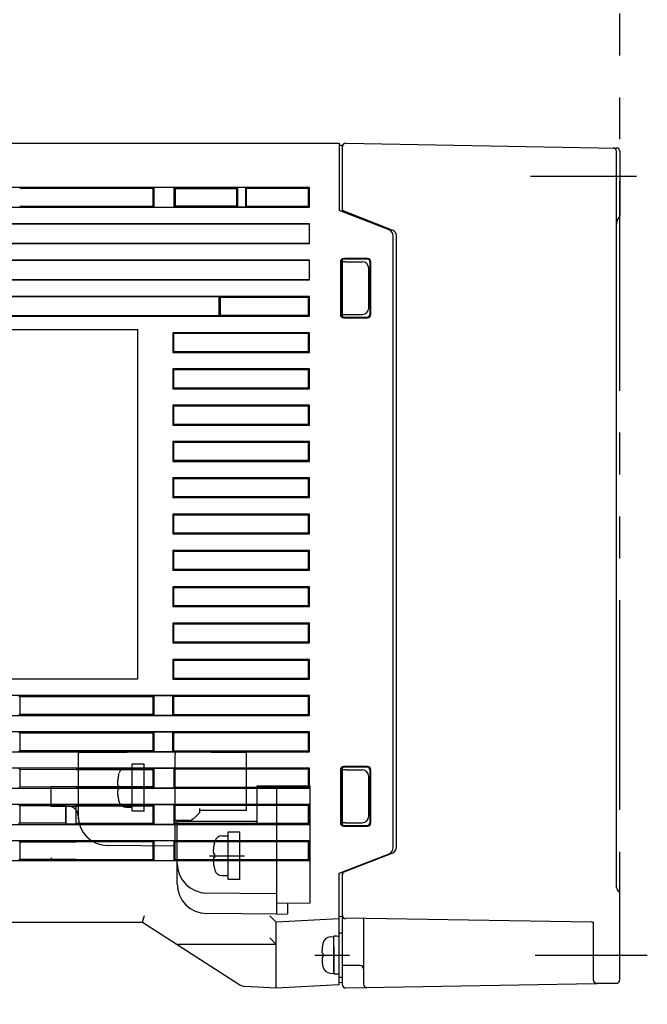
# Model space of a CAD drawing. Header units: millimetres. Extents: x 62 to 795, y -205 to 633.
# Tile 25 of 26: x 566 to 661, y 147 to 296. Entities that reach past the tile are written whole.
import ezdxf

# ---------------------------------------------------------------- set-up
doc = ezdxf.new("R2010")
doc.units = ezdxf.units.MM
doc.linetypes.add('PHANTOMX2', pattern=[127, 63.5, -12.7, 12.7, -12.7, 12.7, -12.7])
for name, color, linetype in [('10', 3, 'CONTINUOUS'), ('12', 7, 'CONTINUOUS'), ('17', 6, 'CONTINUOUS'), ('18', 1, 'PHANTOMX2')]:
    doc.layers.add(name, color=color, linetype=linetype)

msp = doc.modelspace()

# ---------------------------------------------------------------- linework, layer by layer
at = {"layer": '10'}
for p, q in [((531.55, 277.57), (614.55, 277.57)), ((614.55, 277.57), (614.55, 267.37)), ((615.56, 277.56), (656.56, 276.85)), ((614.55, 277.27), (615.1, 277.27)), ((615.05, 267.17), (615.05, 277.27)), ((656.55, 164.78), (656.55, 276.36)), ((657.05, 276.35), (657.05, 266.62)), ((610.08, 270.87), (535.17, 270.87)), ((586.39, 270.68), (566.2, 270.7)), ((586.55, 270.85), (586.39, 270.68)), ((586.39, 268.06), (586.39, 270.68)), ((586.55, 267.9), (586.55, 270.85)), ((589.55, 270.85), (586.55, 270.85)), ((589.55, 270.85), (589.55, 267.9)), ((589.55, 270.85), (589.72, 270.68)), ((589.72, 270.68), (589.72, 268.07)), ((599.05, 270.67), (589.72, 270.68)), ((599.05, 270.71), (599.18, 270.85)), ((599.05, 268.03), (599.05, 270.71)), ((599.18, 270.85), (599.18, 267.9)), ((600.41, 270.85), (599.18, 270.85)), ((600.41, 267.9), (600.41, 270.85)), ((600.55, 270.71), (600.41, 270.85)), ((609.92, 270.72), (600.55, 270.71)), ((600.55, 268.03), (600.55, 270.71)), ((610.08, 270.87), (609.92, 270.72)), ((609.92, 268.03), (609.92, 270.72)), ((610.08, 267.87), (610.08, 270.87)), ((531.55, 267.87), (610.08, 267.87)), ((566.2, 268.05), (586.39, 268.06)), ((586.55, 267.9), (586.39, 268.06)), ((586.55, 267.9), (589.55, 267.9)), ((589.55, 267.9), (589.72, 268.07)), ((589.72, 268.07), (599.05, 268.07)), ((599.18, 267.9), (599.05, 268.03)), ((600.41, 267.9), (599.18, 267.9)), ((600.55, 268.03), (600.41, 267.9)), ((600.55, 268.03), (609.92, 268.03)), ((609.92, 268.03), (610.08, 267.87)), ((622.11, 264.43), (614.55, 267.37)), ((622.61, 264.42), (615.55, 267.18)), ((610.08, 265.37), (548.17, 265.37)), ((552.37, 265.35), (610.05, 265.35)), ((610.05, 265.35), (610.08, 265.37)), ((610.05, 262.4), (610.05, 265.35)), ((610.08, 262.37), (610.08, 265.37)), ((656.55, 265.12), (656.56, 265.18)), ((656.55, 265.11), (656.55, 265.12)), ((656.56, 265.22), (656.56, 265.23)), ((656.56, 265.19), (656.56, 265.22)), ((656.56, 265.18), (656.56, 265.19)), ((622.75, 170.85), (622.75, 263.5)), ((623.25, 170.96), (623.25, 263.49)), ((610.05, 262.4), (552.37, 262.4)), ((552.4, 262.37), (610.08, 262.37)), ((610.08, 262.37), (610.05, 262.4)), ((552.37, 259.85), (610.05, 259.85)), ((610.08, 259.87), (552.4, 259.87)), ((610.05, 259.85), (610.08, 259.87)), ((610.05, 256.9), (610.05, 259.85)), ((610.08, 256.87), (610.08, 259.87)), ((614.75, 259.62), (614.75, 251.62)), ((615.05, 251.31), (615.05, 259.94)), ((615.05, 259.63), (615.07, 259.63)), ((618.84, 260.12), (615.25, 260.12)), ((618.75, 260.03), (615.34, 260.03)), ((615.55, 259.62), (618.05, 259.62)), ((619.34, 251.62), (619.34, 259.62)), ((614.84, 259.53), (614.84, 251.71)), ((619.05, 252.62), (619.05, 258.62)), ((619.25, 251.71), (619.25, 259.53)), ((548.17, 256.87), (610.08, 256.87)), ((610.05, 256.9), (552.37, 256.9)), ((610.08, 256.87), (610.05, 256.9)), ((610.08, 254.37), (531.55, 254.37)), ((531.55, 254.35), (596.41, 254.35)), ((596.41, 251.4), (596.41, 254.35)), ((596.55, 254.21), (596.41, 254.35)), ((609.92, 254.22), (596.55, 254.21)), ((596.55, 251.53), (596.55, 254.21)), ((596.62, 251.53), (596.62, 254.21)), ((610.08, 254.37), (609.92, 254.22)), ((609.92, 251.53), (609.92, 254.22)), ((610.08, 251.37), (610.08, 254.37)), ((596.41, 251.4), (531.55, 251.4)), ((531.55, 251.37), (610.08, 251.37)), ((596.55, 251.53), (596.41, 251.4)), ((596.55, 251.53), (609.92, 251.53)), ((609.92, 251.53), (610.08, 251.37)), ((615.07, 251.62), (615.05, 251.62)), ((615.25, 251.12), (618.84, 251.12)), ((615.34, 251.21), (618.75, 251.21)), ((615.55, 251.62), (618.05, 251.62)), ((537.05, 249.37), (584.05, 249.37)), ((584.05, 249.37), (584.05, 196.37)), ((589.38, 248.87), (589.38, 245.87)), ((589.38, 248.87), (589.55, 248.71)), ((610.08, 248.87), (589.38, 248.87)), ((609.92, 248.72), (589.55, 248.71)), ((589.55, 246.04), (589.55, 248.71)), ((610.08, 248.87), (609.92, 248.72)), ((609.92, 246.03), (609.92, 248.72)), ((610.08, 245.87), (610.08, 248.87)), ((589.55, 246.04), (589.38, 245.87)), ((589.38, 245.87), (610.08, 245.87)), ((589.55, 246.04), (609.92, 246.03)), ((610.08, 245.87), (609.92, 246.03)), ((589.38, 243.37), (589.38, 240.37)), ((589.38, 243.37), (589.55, 243.21)), ((610.08, 243.37), (589.38, 243.37)), ((609.92, 243.22), (589.55, 243.21)), ((589.55, 240.54), (589.55, 243.21)), ((610.08, 243.37), (609.92, 243.22)), ((609.92, 240.53), (609.92, 243.22)), ((610.08, 240.37), (610.08, 243.37)), ((589.55, 240.54), (589.38, 240.37)), ((589.38, 240.37), (610.08, 240.37)), ((589.55, 240.54), (609.92, 240.53)), ((610.08, 240.37), (609.92, 240.53)), ((589.38, 237.87), (589.38, 234.87)), ((589.38, 237.87), (589.55, 237.71)), ((610.08, 237.87), (589.38, 237.87)), ((609.92, 237.72), (589.55, 237.71)), ((589.55, 235.04), (589.55, 237.71)), ((610.08, 237.87), (609.92, 237.72)), ((609.92, 235.03), (609.92, 237.72)), ((610.08, 234.87), (610.08, 237.87)), ((589.55, 235.04), (589.38, 234.87)), ((589.38, 234.87), (610.08, 234.87)), ((589.55, 235.04), (609.92, 235.03)), ((610.08, 234.87), (609.92, 235.03)), ((589.38, 232.37), (589.38, 229.37)), ((589.38, 232.37), (589.55, 232.21)), ((610.08, 232.37), (589.38, 232.37)), ((609.92, 232.22), (589.55, 232.21)), ((589.55, 229.54), (589.55, 232.21)), ((610.08, 232.37), (609.92, 232.22)), ((609.92, 229.53), (609.92, 232.22)), ((610.08, 229.37), (610.08, 232.37)), ((589.55, 229.54), (589.38, 229.37)), ((589.38, 229.37), (610.08, 229.37)), ((589.55, 229.54), (609.92, 229.53)), ((610.08, 229.37), (609.92, 229.53)), ((589.38, 226.87), (589.38, 223.87)), ((589.38, 226.87), (589.55, 226.71)), ((610.08, 226.87), (589.38, 226.87)), ((610.08, 226.87), (609.92, 226.72)), ((610.08, 223.87), (610.08, 226.87)), ((609.92, 226.72), (589.55, 226.71)), ((589.55, 224.04), (589.55, 226.71)), ((609.92, 224.03), (609.92, 226.72)), ((589.55, 224.04), (589.38, 223.87)), ((589.38, 223.87), (610.08, 223.87)), ((589.55, 224.04), (609.92, 224.03)), ((610.08, 223.87), (609.92, 224.03)), ((589.38, 221.37), (589.38, 218.37)), ((589.38, 221.37), (589.55, 221.21)), ((610.08, 221.37), (589.38, 221.37)), ((609.92, 221.22), (589.55, 221.21)), ((589.55, 218.54), (589.55, 221.21)), ((610.08, 221.37), (609.92, 221.22)), ((609.92, 218.53), (609.92, 221.22)), ((610.08, 218.37), (610.08, 221.37)), ((589.55, 218.54), (589.38, 218.37)), ((589.38, 218.37), (610.08, 218.37)), ((589.55, 218.54), (609.92, 218.53)), ((610.08, 218.37), (609.92, 218.53)), ((589.38, 215.87), (589.38, 212.87)), ((589.38, 215.87), (589.55, 215.71)), ((610.08, 215.87), (589.38, 215.87)), ((609.92, 215.72), (589.55, 215.71)), ((589.55, 213.04), (589.55, 215.71)), ((610.08, 215.87), (609.92, 215.72)), ((609.92, 213.03), (609.92, 215.72)), ((610.08, 212.87), (610.08, 215.87)), ((589.55, 213.04), (589.38, 212.87)), ((589.38, 212.87), (610.08, 212.87)), ((589.55, 213.04), (609.92, 213.03)), ((610.08, 212.87), (609.92, 213.03)), ((589.38, 210.37), (589.38, 207.37)), ((610.08, 210.37), (589.38, 210.37)), ((589.38, 210.37), (589.55, 210.21)), ((610.08, 210.37), (609.92, 210.22)), ((610.08, 207.37), (610.08, 210.37)), ((609.92, 210.22), (589.55, 210.21)), ((589.55, 207.54), (589.55, 210.21)), ((609.92, 207.53), (609.92, 210.22)), ((589.55, 207.54), (589.38, 207.37)), ((589.38, 207.37), (610.08, 207.37)), ((589.55, 207.54), (609.92, 207.53)), ((610.08, 207.37), (609.92, 207.53)), ((610.08, 204.87), (589.38, 204.87)), ((589.38, 204.87), (589.55, 204.71)), ((589.38, 204.87), (589.38, 201.87)), ((609.92, 204.72), (589.55, 204.71)), ((589.55, 202.04), (589.55, 204.71)), ((610.08, 204.87), (609.92, 204.72)), ((609.92, 202.03), (609.92, 204.72)), ((610.08, 201.87), (610.08, 204.87)), ((589.55, 202.04), (589.38, 201.87)), ((589.38, 201.87), (610.08, 201.87)), ((589.55, 202.04), (609.92, 202.03)), ((610.08, 201.87), (609.92, 202.03)), ((610.08, 199.37), (589.38, 199.37)), ((589.38, 199.37), (589.55, 199.21)), ((589.38, 199.37), (589.38, 196.37)), ((609.92, 199.22), (589.55, 199.21)), ((589.55, 196.54), (589.55, 199.21)), ((610.08, 199.37), (609.92, 199.22)), ((609.92, 196.53), (609.92, 199.22)), ((610.08, 196.37), (610.08, 199.37)), ((584.05, 196.37), (537.05, 196.37)), ((589.55, 196.54), (589.38, 196.37)), ((589.38, 196.37), (610.08, 196.37)), ((589.55, 196.54), (609.92, 196.53)), ((610.08, 196.37), (609.92, 196.53)), ((610.08, 193.87), (548.17, 193.87)), ((566.05, 193.85), (566.21, 193.69)), ((586.4, 193.7), (566.21, 193.69)), ((566.21, 193.69), (566.21, 191.05)), ((586.55, 193.85), (586.4, 193.7)), ((586.4, 191.05), (586.4, 193.7)), ((589.4, 193.85), (586.55, 193.85)), ((586.55, 190.9), (586.55, 193.85)), ((589.4, 193.85), (589.55, 193.71)), ((589.4, 190.9), (589.4, 193.85)), ((609.92, 193.72), (589.55, 193.71)), ((589.55, 191.04), (589.55, 193.71)), ((609.92, 193.72), (610.08, 193.87)), ((609.92, 191.03), (609.92, 193.72)), ((610.08, 190.87), (610.08, 193.87)), ((566.05, 190.9), (566.21, 191.05)), ((566.21, 191.05), (586.4, 191.05)), ((586.55, 190.9), (586.4, 191.05)), ((589.4, 190.9), (589.55, 191.04)), ((589.55, 191.04), (609.92, 191.03)), ((610.08, 190.87), (609.92, 191.03)), ((548.17, 190.87), (610.08, 190.87)), ((586.55, 190.9), (589.4, 190.9)), ((610.08, 188.37), (548.17, 188.37)), ((566.05, 188.35), (566.21, 188.19)), ((586.4, 188.2), (566.21, 188.19)), ((566.21, 188.19), (566.21, 185.55)), ((586.55, 188.35), (586.4, 188.2)), ((586.4, 185.55), (586.4, 188.2)), ((589.4, 188.35), (586.55, 188.35)), ((586.55, 185.4), (586.55, 188.35)), ((589.4, 188.35), (589.55, 188.21)), ((589.4, 185.4), (589.4, 188.35)), ((609.92, 188.22), (589.55, 188.21)), ((589.55, 185.54), (589.55, 188.21)), ((610.08, 188.37), (609.92, 188.22)), ((609.92, 185.53), (609.92, 188.22)), ((610.08, 185.37), (610.08, 188.37)), ((586.4, 187.07), (586.41, 187.07)), ((586.41, 185.54), (586.41, 187.07)), ((548.17, 185.37), (610.08, 185.37)), ((566.05, 185.4), (566.21, 185.55)), ((566.21, 185.6), (571.25, 185.55)), ((566.21, 185.55), (586.4, 185.55)), ((574.75, 185.54), (574.75, 185.55)), ((574.75, 185.54), (586.41, 185.54)), ((586.55, 185.4), (586.41, 185.54)), ((586.55, 185.4), (589.4, 185.4)), ((589.4, 185.4), (589.55, 185.54)), ((589.55, 185.54), (609.92, 185.53)), ((609.92, 185.53), (610.08, 185.37)), ((610.08, 182.87), (531.55, 182.87)), ((566.05, 182.85), (566.23, 182.66)), ((566.23, 182.66), (566.23, 180.08)), ((574.75, 182.65), (566.23, 182.66)), ((586.41, 182.71), (574.75, 182.7)), ((574.75, 182.69), (586.4, 182.7)), ((586.4, 182.7), (586.4, 180.05)), ((586.55, 182.85), (586.41, 182.71)), ((586.41, 180.04), (586.41, 182.71)), ((589.55, 182.85), (586.55, 182.85)), ((586.55, 179.9), (586.55, 182.85)), ((589.55, 182.85), (589.69, 182.71)), ((589.55, 182.85), (589.55, 179.9)), ((609.92, 182.72), (589.69, 182.71)), ((589.69, 182.71), (589.69, 180.04)), ((610.08, 182.87), (609.92, 182.72)), ((609.92, 180.03), (609.92, 182.72)), ((610.08, 179.87), (610.08, 182.87)), ((614.75, 182.62), (614.75, 174.62)), ((614.84, 182.53), (614.84, 174.71)), ((615.05, 174.31), (615.05, 182.94)), ((615.05, 182.63), (615.07, 182.63)), ((618.84, 183.12), (615.25, 183.12)), ((618.75, 183.03), (615.34, 183.03)), ((615.55, 182.62), (618.05, 182.62)), ((619.25, 174.71), (619.25, 182.53)), ((619.34, 174.62), (619.34, 182.62)), ((619.05, 175.62), (619.05, 181.62)), ((540.98, 179.87), (610.08, 179.87)), ((566.05, 179.9), (566.23, 180.08)), ((566.23, 180.08), (574.75, 180.09)), ((586.4, 180.05), (574.75, 180.05)), ((574.75, 180.04), (586.41, 180.04)), ((586.55, 179.9), (586.41, 180.04)), ((586.55, 179.9), (589.55, 179.9)), ((589.55, 179.9), (589.69, 180.04)), ((589.69, 180.04), (609.92, 180.03)), ((609.92, 180.03), (610.08, 179.87)), ((615.02, 178.53), (614.84, 178.53)), ((615.04, 178.88), (615.04, 178.82)), ((615.04, 178.82), (615.04, 178.8)), ((610.08, 177.37), (540.98, 177.37)), ((566.05, 177.35), (566.23, 177.16)), ((573.15, 177.16), (566.23, 177.16)), ((566.23, 177.16), (566.23, 174.58)), ((573.15, 177.16), (573.21, 177.35)), ((573.15, 177.16), (573.15, 174.59)), ((574.75, 177.35), (573.21, 177.35)), ((573.21, 177.35), (573.21, 174.4)), ((574.75, 174.4), (574.75, 177.35)), ((586.41, 177.21), (574.75, 177.2)), ((574.75, 177.19), (586.4, 177.2)), ((586.4, 177.2), (586.4, 175.63)), ((586.55, 177.35), (586.41, 177.21)), ((586.41, 174.54), (586.41, 177.21)), ((589.55, 177.35), (586.55, 177.35)), ((586.55, 174.4), (586.55, 177.35)), ((589.55, 177.35), (589.69, 177.21)), ((589.55, 177.35), (589.55, 174.4)), ((609.92, 177.22), (589.69, 177.21)), ((589.69, 177.21), (589.69, 174.54)), ((610.08, 177.37), (609.92, 177.22)), ((609.92, 174.53), (609.92, 177.22)), ((610.08, 174.37), (610.08, 177.37)), ((566.05, 174.4), (566.23, 174.58)), ((566.23, 174.58), (573.15, 174.59)), ((573.15, 174.59), (573.21, 174.4)), ((615.07, 174.62), (615.05, 174.62)), ((615.55, 174.62), (618.05, 174.62)), ((531.55, 174.37), (610.08, 174.37)), ((574.75, 174.4), (573.21, 174.4)), ((574.75, 174.54), (586.41, 174.54)), ((586.55, 174.4), (586.41, 174.54)), ((586.55, 174.4), (589.55, 174.4)), ((589.55, 174.4), (589.69, 174.54)), ((589.69, 174.54), (609.92, 174.53)), ((609.92, 174.53), (610.08, 174.37)), ((615.25, 174.12), (618.84, 174.12)), ((615.34, 174.21), (618.75, 174.21)), ((610.08, 171.87), (531.55, 171.87)), ((566.05, 171.85), (566.23, 171.66)), ((574.75, 171.65), (566.23, 171.66)), ((566.23, 171.66), (566.23, 169.08)), ((586.41, 171.71), (574.75, 171.7)), ((574.75, 171.65), (574.75, 171.7)), ((586.55, 171.85), (586.41, 171.71)), ((586.41, 169.04), (586.41, 171.71)), ((589.55, 171.85), (586.55, 171.85)), ((586.55, 168.9), (586.55, 171.85)), ((589.55, 171.85), (589.69, 171.71)), ((589.55, 171.85), (589.55, 168.9)), ((609.92, 171.72), (589.69, 171.71)), ((589.69, 171.71), (589.69, 169.04)), ((610.08, 171.87), (609.92, 171.72)), ((609.92, 169.03), (609.92, 171.72)), ((610.08, 168.87), (610.08, 171.87)), ((531.55, 168.87), (610.08, 168.87)), ((566.05, 168.9), (566.23, 169.08)), ((566.23, 169.08), (574.75, 169.09)), ((574.75, 169.04), (574.75, 169.09)), ((574.75, 169.04), (586.41, 169.04)), ((586.55, 168.9), (586.41, 169.04)), ((586.55, 168.9), (589.55, 168.9)), ((589.55, 168.9), (589.69, 169.04)), ((589.69, 169.04), (609.92, 169.03)), ((609.92, 169.03), (610.08, 168.87)), ((614.55, 166.98), (622.11, 169.91)), ((615.55, 167.27), (622.61, 170.02)), ((615.05, 150.08), (615.05, 167.17)), ((614.55, 150.07), (614.55, 166.98)), ((656.9, 164.22), (656.7, 164.43)), ((657.05, 150.79), (657.05, 163.87)), ((584.77, 159.57), (585.07, 160.57)), ((605.05, 159.57), (604.05, 160.52)), ((614.55, 160.07), (605.05, 159.57)), ((615.05, 160.4), (614.55, 160.37)), ((615.28, 160.13), (615.05, 160.13)), ((615.54, 160.23), (652.76, 159.58)), ((618.25, 160.18), (618.25, 150.14)), ((523.55, 159.57), (584.77, 159.57)), ((584.77, 159.57), (599.55, 150.06)), ((605.05, 149.57), (605.05, 159.57)), ((653.05, 150.74), (653.05, 159.58)), ((605.05, 156.17), (604.05, 157.17)), ((605.05, 156.17), (590.2, 156.17)), ((617.76, 152.97), (615.05, 153.01)), ((605.05, 149.57), (600.28, 149.82)), ((614.55, 150.07), (605.05, 149.57)), ((615.05, 150.4), (614.55, 150.37)), ((615.56, 149.58), (656.3, 150.29)), ((653.55, 150.29), (656.55, 150.29))]:
    msp.add_line(p, q, dxfattribs=at)
for points in [[(656.56, 265.23), (656.57, 265.31), (656.59, 265.4), (656.6, 265.48), (656.61, 265.57), (656.63, 265.65), (656.65, 265.73), (656.67, 265.81), (656.69, 265.89), (656.71, 265.96), (656.73, 266.02), (656.76, 266.08), (656.79, 266.13), (656.82, 266.17), (656.85, 266.21), (656.88, 266.24)], [(615, 178.54), (615, 178.54), (614.98, 178.53), (614.97, 178.53), (614.94, 178.53), (614.93, 178.53)], [(615.04, 178.8), (615.03, 178.77), (615.03, 178.76), (615.03, 178.74), (615.03, 178.73), (615.03, 178.72), (615.03, 178.7), (615.03, 178.69), (615.03, 178.67), (615.02, 178.65), (615.02, 178.64), (615.02, 178.62), (615.02, 178.61), (615.02, 178.59), (615.01, 178.58), (615.01, 178.57), (615.01, 178.56), (615, 178.55), (615, 178.54), (615, 178.53), (615, 178.52), (614.99, 178.52), (614.99, 178.52)], [(615.04, 178.95), (615.04, 178.95), (615.04, 178.94), (615.04, 178.94), (615.04, 178.93), (615.04, 178.92), (615.04, 178.92), (615.04, 178.91), (615.04, 178.9), (615.04, 178.89), (615.04, 178.88)]]:
    msp.add_lwpolyline(points, dxfattribs=at)
for centre, radius, start, end in [((615.55, 277.06), 0.5, 89, 180), ((656.05, 276.36), 0.5, 0, 89), ((656.55, 276.35), 0.5, 0, 89), ((656.55, 266.62), 0.5, 311.4206, 359.9994), ((621.75, 263.5), 1, 0, 68.782), ((621.75, 170.85), 1, 291.218, 0), ((572.45, 169.29), 1.5, 180, 187.8049), ((657.05, 164.78), 0.5, 180, 225), ((656.55, 163.87), 0.5, 0, 45), ((615.55, 160.55), 0.5, 180, 269), ((652.75, 159.28), 0.3, 0, 89), ((590.2, 156.67), 0.5, 237.2269, 270), ((617.75, 152.47), 0.5, 0, 89), ((653.55, 150.79), 0.5, 180, 270), ((653.55, 150.74), 0.5, 180, 271), ((656.55, 150.79), 0.5, 270, 0), ((600.36, 151.32), 1.5, 237.2269, 267), ((615.55, 150.08), 0.5, 180, 271), ((618.75, 150.14), 0.5, 180, 271)]:
    msp.add_arc(centre, radius, start, end, dxfattribs=at)
for centre, major_axis, ratio, start_param, end_param in [((615.55, 267.17), (0.5, -0.195), 0.01626, 1.577144, 1.949152), ((622.25, 263.49), (-0.826, -0.564), 0.999777, 2.542332, 3.740853), ((615.25, 259.62), (0.355, -0.355), 0.997265, 2.357564, 3.925621), ((615.34, 259.53), (-0.334, 0.373), 0.997523, -0.728603, 0.839454), ((615.55, 259.63), (0.5, 0), 0.008727, -1.618301, -1.570796), ((618.05, 258.62), (0.707, 0.707), 0.999924, -0.78536, 0.78536), ((618.75, 259.53), (0.37, 0.338), 0.996979, -0.738611, 0.829446), ((618.84, 259.62), (0.355, 0.355), 0.997265, -0.784029, 0.784029), ((618.05, 252.62), (0.707, -0.707), 0.999924, -0.78536, 0.78536), ((615.25, 251.62), (0.355, 0.355), 0.997265, -3.925621, -2.357564), ((615.34, 251.71), (0.334, 0.373), 0.997523, -3.981047, -2.412989), ((615.55, 251.62), (0.5, 0), 0.008727, 1.570796, 1.618301), ((618.75, 251.71), (0.37, -0.338), 0.996979, -0.829446, 0.738611), ((618.84, 251.62), (0.355, -0.355), 0.997265, -0.784029, 0.784029), ((615.25, 182.62), (0.355, -0.355), 0.997265, 2.357564, 3.925621), ((615.34, 182.53), (-0.334, 0.373), 0.997523, -0.728603, 0.839454), ((615.55, 182.63), (0.5, 0), 0.008727, -1.618301, -1.570796), ((618.05, 181.62), (0.707, 0.707), 0.999924, -0.78536, 0.78536), ((618.75, 182.53), (0.37, 0.338), 0.996979, -0.738611, 0.829446), ((618.84, 182.62), (0.355, 0.355), 0.997265, -0.784029, 0.784029), ((615.25, 174.62), (0.355, 0.355), 0.997265, 2.357564, 3.925621), ((615.34, 174.71), (0.334, 0.373), 0.997523, -3.981047, -2.412989), ((615.55, 174.62), (0.5, 0), 0.008727, 1.570796, 1.618301), ((618.05, 175.62), (-0.707, 0.707), 0.999924, -3.926953, -2.356233), ((618.75, 174.71), (0.37, -0.338), 0.996979, -0.829446, 0.738611), ((618.84, 174.62), (0.355, -0.355), 0.997265, -0.784029, 0.784029), ((622.25, 170.96), (-0.826, 0.564), 0.999777, 2.542332, 3.740853), ((615.55, 167.28), (0.5, 0.195), 0.01626, -1.949152, -1.577144)]:
    msp.add_ellipse(centre, major_axis=major_axis, ratio=ratio, start_param=start_param, end_param=end_param, dxfattribs=at)
for points, knots in [([(615.37, 267.25), (615.32, 267.27), (615.22, 267.32), (615.12, 267.44), (615.06, 267.57), (615.05, 267.66), (615.05, 267.7)], [0, 0, 0, 0, 0.28414, 0.538611, 0.773825, 1, 1, 1, 1]), ([(615.53, 259.62), (615.47, 259.62), (615.4, 259.62), (615.3, 259.61), (615.24, 259.61), (615.18, 259.61), (615.13, 259.62), (615.1, 259.62), (615.08, 259.62), (615.07, 259.63), (615.07, 259.63)], [0, 0, 0, 0, 0.334837, 0.489921, 0.631411, 0.755868, 0.860568, 0.942925, 0.974792, 1, 1, 1, 1]), ([(615.07, 251.62), (615.07, 251.62), (615.08, 251.62), (615.1, 251.62), (615.13, 251.63), (615.18, 251.63), (615.24, 251.64), (615.3, 251.64), (615.4, 251.63), (615.47, 251.62), (615.53, 251.62)], [0, 0, 0, 0, 0.025209, 0.057076, 0.139434, 0.244134, 0.368591, 0.510081, 0.665165, 1, 1, 1, 1]), ([(615.53, 182.62), (615.47, 182.62), (615.4, 182.62), (615.3, 182.61), (615.24, 182.61), (615.18, 182.61), (615.13, 182.62), (615.1, 182.62), (615.08, 182.62), (615.07, 182.63), (615.07, 182.63)], [0, 0, 0, 0, 0.334835, 0.489919, 0.631409, 0.755866, 0.860566, 0.942924, 0.974791, 1, 1, 1, 1]), ([(615.07, 174.62), (615.07, 174.62), (615.08, 174.62), (615.1, 174.62), (615.13, 174.63), (615.18, 174.63), (615.24, 174.64), (615.3, 174.64), (615.4, 174.63), (615.47, 174.62), (615.53, 174.62)], [0, 0, 0, 0, 0.025209, 0.057076, 0.139434, 0.244134, 0.368591, 0.510081, 0.665165, 1, 1, 1, 1]), ([(615.37, 167.2), (615.32, 167.18), (615.22, 167.12), (615.12, 167.01), (615.06, 166.88), (615.05, 166.78), (615.05, 166.74)], [0, 0, 0, 0, 0.28414, 0.538611, 0.773825, 1, 1, 1, 1])]:
    msp.add_open_spline(points, degree=3, knots=knots, dxfattribs=at)
at = {"layer": '12'}
for p, q in [((643.54, 272.57), (659.56, 272.57)), ((644.25, 154.57), (661.21, 154.57))]:
    msp.add_line(p, q, dxfattribs=at)
at = {"layer": '17'}
for p, q in [((575.05, 185.05), (575.05, 175.66)), ((575.05, 185.05), (575.05, 175.66)), ((575.25, 185.25), (589.75, 185.37)), ((575.25, 185.25), (589.75, 185.37)), ((589.75, 185.37), (600.55, 185.28)), ((589.75, 185.37), (589.75, 185.07)), ((589.75, 185.37), (600.55, 185.28)), ((589.75, 185.37), (589.75, 185.07)), ((589.75, 171.07), (589.75, 185.07)), ((589.75, 171.07), (589.75, 185.07)), ((600.55, 176.47), (600.55, 185.28)), ((600.55, 176.47), (600.55, 185.28)), ((583.25, 183.55), (585.05, 183.55)), ((583.25, 176.35), (583.25, 183.55)), ((583.25, 183.55), (585.05, 183.55)), ((583.25, 176.35), (583.25, 183.55)), ((585.05, 176.35), (585.05, 183.55)), ((585.05, 176.35), (585.05, 183.55)), ((581.18, 181.85), (581.26, 182.15)), ((581.18, 181.85), (581.26, 182.15)), ((582.32, 182.95), (583.25, 182.95)), ((582.32, 182.95), (583.25, 182.95)), ((575.05, 180.07), (570.95, 180.07)), ((570.95, 177.07), (570.95, 180.07)), ((575.05, 180.07), (570.95, 180.07)), ((570.95, 177.07), (570.95, 180.07)), ((580.45, 179.95), (585.73, 179.95)), ((580.45, 179.95), (585.73, 179.95)), ((581.06, 180.23), (581.18, 180.23)), ((581.06, 180.23), (581.18, 180.23)), ((581.18, 179.67), (581.06, 179.67)), ((581.18, 179.67), (581.06, 179.67)), ((581.18, 180.23), (581.18, 179.67)), ((581.18, 180.23), (581.18, 179.67)), ((602.15, 180.22), (610.15, 180.22)), ((602.15, 174.57), (602.15, 180.22)), ((602.15, 180.22), (610.15, 180.22)), ((602.15, 174.57), (602.15, 180.22)), ((605.15, 160.77), (605.15, 179.92)), ((605.15, 160.77), (605.15, 179.92)), ((610.15, 162.42), (610.15, 180.22)), ((610.15, 162.42), (610.15, 180.22)), ((581.18, 178.07), (581.18, 178.05)), ((581.18, 178.07), (581.18, 178.05)), ((581.18, 178.05), (581.26, 177.74)), ((581.18, 178.05), (581.26, 177.74)), ((575.05, 177.07), (570.95, 177.07)), ((575.05, 177.07), (570.95, 177.07)), ((582.32, 176.95), (583.25, 176.95)), ((582.32, 176.95), (583.25, 176.95)), ((585.05, 176.35), (583.25, 176.35)), ((585.05, 176.35), (583.25, 176.35)), ((592.54, 175.27), (593.45, 176.17)), ((592.54, 175.27), (593.45, 176.17)), ((593.45, 176.17), (593.45, 176.77)), ((593.45, 176.17), (593.45, 176.77)), ((600.55, 176.47), (593.45, 176.47)), ((600.55, 176.47), (593.45, 176.47)), ((591.83, 174.97), (589.75, 174.97)), ((591.83, 174.97), (589.75, 174.97)), ((590.05, 174.87), (602.15, 174.87)), ((590.05, 174.87), (602.15, 174.87)), ((590.05, 165.36), (590.05, 174.86)), ((590.05, 165.36), (590.05, 174.86)), ((597.75, 173.22), (599.55, 173.22)), ((597.75, 166.02), (597.75, 173.22)), ((597.75, 173.22), (599.55, 173.22)), ((597.75, 166.02), (597.75, 173.22)), ((599.55, 166.02), (599.55, 173.22)), ((599.55, 166.02), (599.55, 173.22)), ((595.68, 171.52), (595.76, 171.82)), ((595.68, 171.52), (595.76, 171.82)), ((596.82, 172.62), (597.75, 172.62)), ((596.82, 172.62), (597.75, 172.62)), ((589.75, 171.07), (579.51, 171.16)), ((589.75, 171.07), (579.51, 171.16)), ((594.95, 169.62), (600.23, 169.62)), ((594.95, 169.62), (600.23, 169.62)), ((595.56, 169.9), (595.68, 169.9)), ((595.56, 169.9), (595.68, 169.9)), ((595.68, 169.34), (595.56, 169.34)), ((595.68, 169.34), (595.56, 169.34)), ((595.68, 169.9), (595.68, 169.34)), ((595.68, 169.9), (595.68, 169.34)), ((595.68, 167.74), (595.68, 167.72)), ((595.68, 167.74), (595.68, 167.72)), ((595.68, 167.72), (595.76, 167.42)), ((595.68, 167.72), (595.76, 167.42)), ((596.82, 166.62), (597.75, 166.62)), ((596.82, 166.62), (597.75, 166.62)), ((599.55, 166.02), (597.75, 166.02)), ((599.55, 166.02), (597.75, 166.02)), ((593.92, 163.97), (605.15, 163.87)), ((593.92, 163.97), (605.15, 163.87)), ((610.15, 162.42), (605.15, 162.37)), ((610.15, 162.42), (605.15, 162.37)), ((606.75, 162.39), (606.75, 160.79)), ((606.75, 162.39), (606.75, 160.79)), ((605.15, 160.77), (594.51, 160.86)), ((605.15, 160.77), (594.51, 160.86)), ((605.15, 160.77), (606.75, 160.79)), ((605.15, 160.77), (606.75, 160.79)), ((613.25, 157.33), (613.75, 157.37)), ((613.75, 151.72), (613.75, 157.42)), ((614.55, 157.92), (615.05, 157.92)), ((614.55, 151.22), (614.55, 157.92)), ((614.55, 151.72), (614.55, 157.42)), ((615.05, 151.28), (615.05, 157.92)), ((612.09, 156.33), (612.09, 156.3)), ((613.75, 155.85), (613.75, 154.57)), ((610.87, 154.57), (616.15, 154.57)), ((612.01, 154.88), (612.09, 154.87)), ((612.09, 154.27), (612.01, 154.26)), ((612.09, 154.87), (612.09, 154.27)), ((613.75, 154.57), (613.75, 151.77)), ((612.06, 153.02), (612.06, 153.03)), ((612.09, 152.84), (612.09, 152.82)), ((613.25, 151.82), (613.75, 151.77)), ((613.75, 151.72), (614.55, 151.72)), ((614.55, 151.22), (615.05, 151.22)), ((615.05, 151.22), (615.05, 151.28))]:
    msp.add_line(p, q, dxfattribs=at)
for centre, radius, start, end in [((575.25, 185.05), 0.2, 90.5, 180), ((575.25, 185.05), 0.2, 90.5, 180), ((582.32, 181.85), 1.1, 90, 164.0164), ((582.32, 181.85), 1.1, 90, 164.0164), ((586.99, 180.4), 5.99, 171.6462, 177.9826), ((586.99, 180.4), 5.99, 171.6462, 177.9826), ((588.95, 179.95), 8, 166.4054, 170.5023), ((588.95, 179.95), 8, 166.4054, 170.5023), ((586.99, 179.5), 5.99, 182.0174, 188.3538), ((586.99, 179.5), 5.99, 182.0174, 188.3538), ((588.95, 179.95), 8, 189.4977, 193.5946), ((588.95, 179.95), 8, 189.4977, 193.5946), ((582.32, 178.05), 1.1, 195.9836, 270), ((582.32, 178.05), 1.1, 195.9836, 270), ((573.65, 175.67), 1.4, 0.0004, 90), ((573.65, 175.67), 1.4, 0.0004, 90), ((579.56, 175.66), 4.51, 180.0095, 191.1777), ((579.55, 175.66), 4.5, 180.0072, 185.9287), ((579.55, 175.66), 4.5, 180, 269.5), ((579.56, 175.66), 4.51, 180.0095, 191.1777), ((579.55, 175.66), 4.5, 180.0072, 185.9287), ((579.55, 175.66), 4.5, 180, 269.5), ((579.56, 175.66), 4.51, 185.9243, 191.178), ((579.56, 175.66), 4.51, 185.9243, 191.178), ((591.83, 175.97), 1, 270, 315), ((591.83, 175.97), 1, 270, 315), ((596.82, 171.52), 1.1, 90, 164.0164), ((596.82, 171.52), 1.1, 90, 164.0164), ((601.49, 170.07), 5.99, 171.6462, 177.9826), ((601.49, 170.07), 5.99, 171.6462, 177.9826), ((603.45, 169.62), 8, 166.4054, 170.5023), ((603.45, 169.62), 8, 166.4054, 170.5023), ((601.49, 169.17), 5.99, 182.0174, 188.3538), ((601.49, 169.17), 5.99, 182.0174, 188.3538), ((594.55, 168.46), 4.5, 180, 269.5), ((594.55, 168.46), 4.5, 180, 269.5), ((603.45, 169.62), 8, 189.4977, 193.5946), ((603.45, 169.62), 8, 189.4977, 193.5946), ((596.82, 167.72), 1.1, 195.9836, 270), ((596.82, 167.72), 1.1, 195.9836, 270), ((594.55, 165.36), 4.5, 180, 269.5), ((594.55, 165.36), 4.5, 180, 269.5), ((613.36, 156.03), 1.3, 95, 166.9075), ((618.69, 155.02), 6.72, 173.233, 178.2498), ((620.95, 154.57), 9.03, 169.2724, 172.0888), ((613.41, 156), 1.35, 167.1597, 169.2723), ((618.69, 154.12), 6.72, 181.7502, 186.767), ((620.95, 154.57), 9.03, 187.9112, 190.7276), ((620.95, 154.57), 9.03, 188.8021, 188.99), ((620.95, 154.57), 9.03, 188.99, 189.8072), ((620.95, 154.57), 9.03, 189.9238, 190.2453), ((620.95, 154.57), 9.03, 190.2453, 190.7279), ((613.41, 153.14), 1.35, 190.7278, 191.7812), ((613.41, 153.14), 1.35, 190.7277, 192.8403), ((613.41, 153.14), 1.35, 191.7812, 192.8406), ((613.36, 153.11), 1.3, 193.0925, 265)]:
    msp.add_arc(centre, radius, start, end, dxfattribs=at)
msp.add_ellipse((613.75, 154.57), major_axis=(4.94, 0), ratio=0.57735, start_param=1.408015, end_param=1.570796, dxfattribs=at)
for points, knots in [([(581, 180.61), (581.01, 180.58), (581.02, 180.45), (581.04, 180.32), (581.06, 180.23)], [0, 0, 0, 0, 0.248277, 1, 1, 1, 1]), ([(581, 180.61), (581.01, 180.58), (581.02, 180.45), (581.04, 180.32), (581.06, 180.23)], [0, 0, 0, 0, 0.248277, 1, 1, 1, 1]), ([(581.06, 179.67), (581.06, 179.64), (581.03, 179.51), (581.01, 179.38), (581, 179.29)], [0, 0, 0, 0, 0.252412, 1, 1, 1, 1]), ([(581.06, 179.67), (581.06, 179.64), (581.03, 179.51), (581.01, 179.38), (581, 179.29)], [0, 0, 0, 0, 0.252412, 1, 1, 1, 1]), ([(602.15, 180.09), (602.28, 180.09), (602.53, 180.08), (602.9, 180.07), (603.28, 180.06), (603.59, 180.05), (603.84, 180.04), (604.03, 180.03), (604.22, 180.02), (604.41, 180.01), (604.56, 180), (604.69, 179.99), (604.78, 179.98), (604.86, 179.98), (604.92, 179.97), (604.97, 179.97), (605.02, 179.96), (605.06, 179.95), (605.1, 179.94), (605.13, 179.94), (605.15, 179.93), (605.15, 179.92)], [0, 0, 0, 0, 0.125016, 0.250033, 0.375049, 0.500065, 0.562573, 0.625082, 0.68759, 0.750098, 0.812606, 0.84386, 0.875114, 0.906368, 0.921995, 0.937622, 0.953249, 0.968875, 0.984498, 0.992307, 1, 1, 1, 1]), ([(602.15, 180.09), (602.28, 180.09), (602.53, 180.08), (602.9, 180.07), (603.28, 180.06), (603.59, 180.05), (603.84, 180.04), (604.03, 180.03), (604.22, 180.02), (604.41, 180.01), (604.56, 180), (604.69, 179.99), (604.78, 179.98), (604.86, 179.98), (604.92, 179.97), (604.97, 179.97), (605.02, 179.96), (605.06, 179.95), (605.1, 179.94), (605.13, 179.94), (605.15, 179.93), (605.15, 179.92)], [0, 0, 0, 0, 0.125016, 0.250033, 0.375049, 0.500065, 0.562573, 0.625082, 0.68759, 0.750098, 0.812606, 0.84386, 0.875114, 0.906368, 0.921995, 0.937622, 0.953249, 0.968875, 0.984498, 0.992307, 1, 1, 1, 1]), ([(595.5, 170.28), (595.51, 170.25), (595.52, 170.12), (595.54, 169.99), (595.56, 169.9)], [0, 0, 0, 0, 0.248277, 1, 1, 1, 1]), ([(595.5, 170.28), (595.51, 170.25), (595.52, 170.12), (595.54, 169.99), (595.56, 169.9)], [0, 0, 0, 0, 0.248277, 1, 1, 1, 1]), ([(595.56, 169.34), (595.56, 169.31), (595.53, 169.18), (595.51, 169.06), (595.5, 168.96)], [0, 0, 0, 0, 0.252412, 1, 1, 1, 1]), ([(595.56, 169.34), (595.56, 169.31), (595.53, 169.18), (595.51, 169.06), (595.5, 168.96)], [0, 0, 0, 0, 0.252412, 1, 1, 1, 1]), ([(612.01, 154.88), (612.01, 154.91), (611.99, 155.03), (611.97, 155.14), (611.97, 155.23)], [0, 0, 0, 0, 0.25303, 1, 1, 1, 1]), ([(612.01, 154.26), (612.01, 154.23), (611.99, 154.12), (611.97, 154), (611.97, 153.92)], [0, 0, 0, 0, 0.25303, 1, 1, 1, 1])]:
    msp.add_open_spline(points, degree=3, knots=knots, dxfattribs=at)
at = {"layer": '18', "ltscale": 0.5}
msp.add_line((657.05, 49.57), (657.05, 377.57), dxfattribs=at)

doc.saveas('drawing.dxf')
